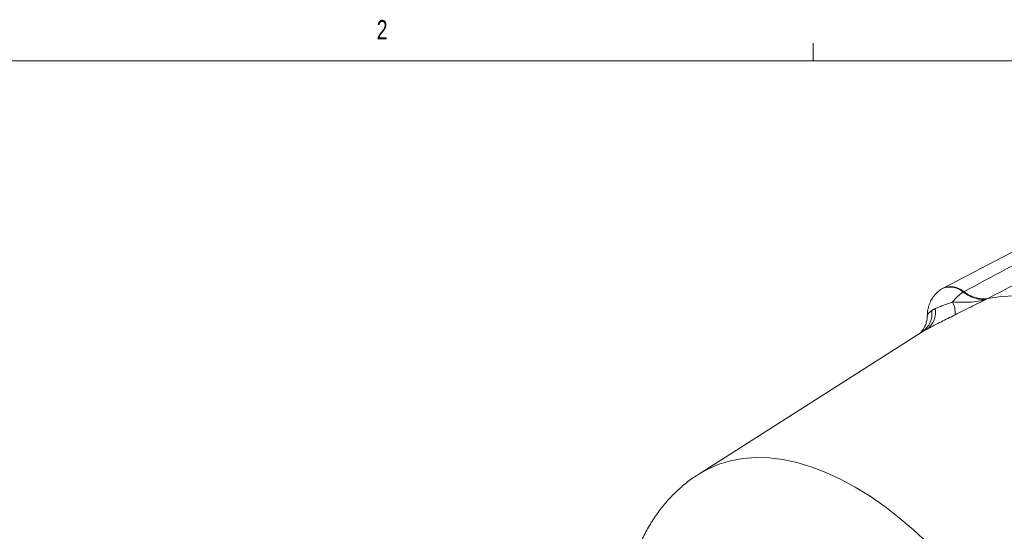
# Model space of a CAD drawing. Header units: inches. Extents: x 0.3 to 33.9, y 0.2 to 21.6.
# Tile 18 of 19: x 25.6 to 30.3, y 19.1 to 21.6. Entities that reach past the tile are written whole.
import ezdxf

# ---------------------------------------------------------------- set-up
doc = ezdxf.new("R2010")
doc.units = ezdxf.units.IN
doc.header["$MEASUREMENT"] = 0
doc.styles.add('SLDTEXTSTYLE0', font='TXT', dxfattribs={"width": 0.75})

msp = doc.modelspace()

# ---------------------------------------------------------------- linework, layer by layer
at = {"color": 7, "linetype": 'Continuous', "lineweight": 0}
for p, q in [((29.3979, 21.4106), (29.3979, 21.4954)), ((0.5229, 21.4106), (33.5229, 21.4106))]:
    msp.add_line(p, q, dxfattribs=at)
at = {"color": 7, "linetype": 'Continuous', "lineweight": 15}
for p, q in [((30.8245, 20.7289), (30.0265, 20.3126)), ((30.022, 20.31), (30.019, 20.3081)), ((30.1267, 20.2947), (30.1236, 20.2928)), ((30.2401, 20.2601), (30.2431, 20.262)), ((29.9212, 20.0979), (28.8453, 19.4139)), ((29.9199, 20.0968), (29.9213, 20.0978)), ((28.9053, 19.4521), (28.9014, 19.4496)), ((28.9053, 19.4521), (28.9088, 19.4543))]:
    msp.add_line(p, q, dxfattribs=at)
at = {"color": 8, "linetype": 'Continuous', "lineweight": 15}
for p, q in [((29.9213, 20.0978), (29.9269, 20.1014)), ((28.9027, 19.4504), (28.9012, 19.4495))]:
    msp.add_line(p, q, dxfattribs=at)
at = {"color": 7, "linetype": 'Continuous', "lineweight": 15, "flags": 128}
msp.add_lwpolyline([(30.2431, 20.262), (30.3079, 20.2719), (30.3755, 20.2749), (30.4455, 20.2708), (30.5175, 20.2598), (30.5911, 20.2419), (30.6661, 20.2172), (30.7421, 20.1858), (30.8186, 20.1479), (30.8953, 20.1036), (30.9718, 20.0532), (31.0477, 19.9969), (31.1227, 19.935), (31.1964, 19.8679), (31.2684, 19.7957), (31.3384, 19.719), (31.4059, 19.6381), (31.4708, 19.5533)], dxfattribs=at)
at = {"color": 8, "linetype": 'Continuous', "lineweight": 15, "flags": 128}
msp.add_lwpolyline([(29.9523, 19.0799), (29.8843, 19.1441), (29.8149, 19.2036), (29.7446, 19.2582), (29.6736, 19.3076), (29.6023, 19.3516), (29.531, 19.39), (29.46, 19.4225), (29.3897, 19.4491), (29.3203, 19.4697), (29.2523, 19.484), (29.1859, 19.4921), (29.1215, 19.4939), (29.0593, 19.4894), (28.9996, 19.4787), (28.9427, 19.4617), (28.8889, 19.4386), (28.8453, 19.4139)], dxfattribs=at)
at = {"color": 8, "linetype": 'Continuous', "lineweight": 15}
msp.add_arc((30.0601, 20.2237), 0.0939, 47.4117, 115.9429, dxfattribs=at)
at = {"color": 7, "linetype": 'Continuous', "lineweight": 15}
for centre, radius, start, end in [((30.0631, 20.2255), 0.0939, 47.4207, 115.9311), ((30.2299, 20.127), 0.1969, 122.6679, 143.0844), ((29.9738, 20.1942), 0.111, 354.0894, 27.4022), ((29.867, 20.1887), 0.1059, 304.4677, 8.1787), ((29.8907, 20.1942), 0.0991, 306.471, 11.0068)]:
    msp.add_arc(centre, radius, start, end, dxfattribs=at)
for points, knots in [([(30.9068, 20.7123), (30.7846, 20.6468), (30.5247, 20.5075), (30.2645, 20.3684), (30.1267, 20.2947)], [0, 0, 0, 0, 0.4703254, 1, 1, 1, 1]), ([(30.2431, 20.262), (30.4167, 20.3532), (30.6792, 20.491), (30.9417, 20.6289), (31.0306, 20.6756)], [0, 0, 0, 0, 0.661168, 1, 1, 1, 1]), ([(30.0193, 20.3075), (30.0138, 20.304), (30.0002, 20.2954), (29.9828, 20.2765), (29.9674, 20.253), (29.957, 20.2273), (29.9511, 20.2024), (29.9508, 20.1861), (29.9507, 20.1789)], [0, 0, 0, 0, 0.127746, 0.315943, 0.498263, 0.677886, 0.858234, 1, 1, 1, 1]), ([(30.2401, 20.2601), (30.2396, 20.26), (30.2309, 20.2582), (30.2128, 20.257), (30.1845, 20.262), (30.1543, 20.2733), (30.1339, 20.2862), (30.1236, 20.2928)], [0, 0, 0, 0, 0.014322, 0.253699, 0.500028, 0.74622, 1, 1, 1, 1]), ([(30.2431, 20.262), (30.2345, 20.2609), (30.217, 20.2586), (30.188, 20.264), (30.1575, 20.2753), (30.137, 20.2882), (30.1267, 20.2947)], [0, 0, 0, 0, 0.246215, 0.500001, 0.746214, 1, 1, 1, 1]), ([(30.0724, 20.2453), (30.0658, 20.2427), (30.0523, 20.2374), (30.0307, 20.2298), (30.0082, 20.222), (29.9948, 20.2161), (29.988, 20.2131)], [0, 0, 0, 0, 0.196659, 0.399794, 0.695378, 1, 1, 1, 1]), ([(30.2401, 20.2601), (30.2399, 20.2601), (30.2258, 20.2553), (30.1972, 20.2482), (30.1417, 20.2423), (30.0993, 20.2441), (30.0724, 20.2453)], [0, 0, 0, 0, 0.00233, 0.278135, 0.541057, 1, 1, 1, 1]), ([(30.0843, 20.1828), (30.1098, 20.1955), (30.1484, 20.2149), (30.2003, 20.2406), (30.2266, 20.2536), (30.2399, 20.2601), (30.2401, 20.2601)], [0, 0, 0, 0, 0.493398, 0.745029, 0.997453, 1, 1, 1, 1]), ([(29.9496, 20.1145), (29.9515, 20.1156), (29.9618, 20.1213), (29.9835, 20.1326), (30.0158, 20.1488), (30.0499, 20.1656), (30.0727, 20.177), (30.0843, 20.1828)], [0, 0, 0, 0, 0.054789, 0.306864, 0.566571, 0.779999, 1, 1, 1, 1]), ([(29.988, 20.2131), (29.9865, 20.2124), (29.9835, 20.2109), (29.9794, 20.2086), (29.9754, 20.2062), (29.973, 20.2046), (29.9718, 20.2038)], [0, 0, 0, 0, 0.2498539, 0.5, 0.7498543, 1, 1, 1, 1]), ([(29.9502, 20.1789), (29.9503, 20.1786), (29.9509, 20.171), (29.9485, 20.1566), (29.9433, 20.1372), (29.9358, 20.1209), (29.9277, 20.1084), (29.9204, 20.0996), (29.915, 20.0942), (29.9124, 20.0919), (29.9124, 20.092), (29.9125, 20.092)], [0, 0, 0, 0, 0.005048, 0.170759, 0.323977, 0.463633, 0.587579, 0.698066, 0.805443, 0.918855, 1, 1, 1, 1]), ([(29.9269, 20.1014), (29.9286, 20.1025), (29.932, 20.1045), (29.9375, 20.1077), (29.9434, 20.1111), (29.9475, 20.1134), (29.9496, 20.1145)], [0, 0, 0, 0, 0.249819, 0.5, 0.74982, 1, 1, 1, 1]), ([(28.8457, 19.4132), (28.837, 19.4079), (28.8097, 19.3911), (28.7672, 19.3574), (28.7186, 19.3125), (28.6742, 19.2628), (28.6338, 19.2088), (28.5976, 19.1504), (28.5657, 19.0878), (28.5382, 19.0211), (28.5153, 18.9505), (28.4974, 18.8761), (28.4852, 18.8072), (28.4813, 18.7624), (28.4796, 18.7444)], [0, 0, 0, 0, 0.039453, 0.12476, 0.210171, 0.296078, 0.382854, 0.470835, 0.560299, 0.65144, 0.744339, 0.838947, 0.935082, 1, 1, 1, 1])]:
    msp.add_open_spline(points, degree=3, knots=knots, dxfattribs=at)
at = {"color": 8, "linetype": 'Continuous', "lineweight": 15}
msp.add_open_spline([(29.9718, 20.2038), (29.9708, 20.2031), (29.9654, 20.1993), (29.9575, 20.1921), (29.9513, 20.1838), (29.9506, 20.1803), (29.9503, 20.1789)], degree=3, knots=[0, 0, 0, 0, 0.077973, 0.415752, 0.760947, 1, 1, 1, 1], dxfattribs=at)

# ---------------------------------------------------------------- texts
at = {"color": 7, "linetype": 'Continuous', "lineweight": 0, "insert": (27.2892, 21.6071), "char_height": 0.0938, "attachment_point": 1, "style": 'SLDTEXTSTYLE0'}
msp.add_mtext('2', dxfattribs=at)

doc.saveas('drawing.dxf')
